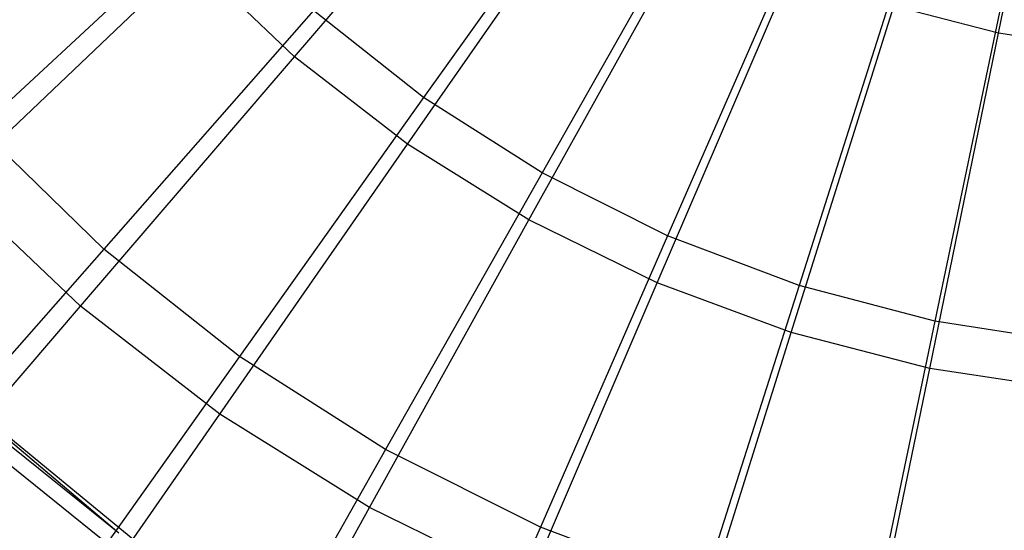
# Model space of a CAD drawing. Extents: x 0.1 to 16.1, y -7 to 7.
# Tile 17 of 108: x 7.088 to 7.906, y -1.283 to -0.859. Entities that reach past the tile are written whole.
import ezdxf

# ---------------------------------------------------------------- set-up
doc = ezdxf.new("R2010")
doc.units = 0
doc.header["$LTSCALE"] = 2.54
doc.layers.get('0').update_dxf_attribs({"color": 13, "linetype": 'CONTINUOUS'})

# ---------------------------------------------------------------- blocks, each defined once
blk = doc.blocks.new('DROPS_WOOD_C_PM_STL')
at = {"color": 0}
for p, q in [((7.90112, -0.87043, 2.286), (7.95996, -0.58411, 2.22278)), ((7.90112, -0.87043, 2.286), (7.95996, -0.58411, 2.22278)), ((7.31604, -0.88991, 2.37903), (7.50117, -0.67425, 2.286)), ((7.31604, -0.88991, 2.37903), (7.50117, -0.67425, 2.286)), ((7.58242, -0.69991, 2.38151), (7.42322, -0.92384, 2.47104)), ((7.58242, -0.69991, 2.38151), (7.42322, -0.92384, 2.47104)), ((7.40999, -0.96263, 2.37903), (7.57236, -0.72935, 2.286)), ((7.40999, -0.96263, 2.37903), (7.57236, -0.72935, 2.286)), ((7.65702, -0.74736, 2.38151), (7.52169, -0.98647, 2.47104)), ((7.65702, -0.74736, 2.38151), (7.52169, -0.98647, 2.47104)), ((7.24814, -0.76996, 2.47104), (7.05436, -0.94931, 2.58844)), ((7.24814, -0.76996, 2.47104), (7.05436, -0.94931, 2.58844)), ((7.51081, -1.02548, 2.37903), (7.64875, -0.77697, 2.286)), ((7.51081, -1.02548, 2.37903), (7.64875, -0.77697, 2.286)), ((7.73611, -0.78689, 2.38151), (7.62608, -1.03865, 2.47104)), ((7.73611, -0.78689, 2.38151), (7.62608, -1.03865, 2.47104)), ((7.03198, -0.99622, 2.50087), (7.22993, -0.80805, 2.37903)), ((7.03198, -0.99622, 2.50087), (7.22993, -0.80805, 2.37903)), ((7.31604, -0.88991, 2.37903), (7.22993, -0.80805, 2.37903)), ((7.31604, -0.88991, 2.37903), (7.22993, -0.80805, 2.37903)), ((7.61748, -1.0778, 2.37903), (7.72957, -0.81661, 2.286)), ((7.61748, -1.0778, 2.37903), (7.72957, -0.81661, 2.286)), ((7.81884, -0.81808, 2.38151), (7.73528, -1.07982, 2.47104)), ((7.81884, -0.81808, 2.38151), (7.73528, -1.07982, 2.47104)), ((7.90434, -0.8406, 2.38151), (7.84814, -1.10954, 2.47104)), ((7.90434, -0.8406, 2.38151), (7.84814, -1.10954, 2.47104)), ((7.72889, -1.11906, 2.37903), (7.81398, -0.84787, 2.286)), ((7.72889, -1.11906, 2.37903), (7.81398, -0.84787, 2.286)), ((7.90112, -0.87043, 2.286), (7.81398, -0.84787, 2.286)), ((7.90112, -0.87043, 2.286), (7.81398, -0.84787, 2.286)), ((7.33171, -0.85141, 2.47104), (7.15741, -1.04974, 2.58844)), ((7.33171, -0.85141, 2.47104), (7.15741, -1.04974, 2.58844)), ((7.42322, -0.92384, 2.47104), (7.33171, -0.85141, 2.47104)), ((7.42322, -0.92384, 2.47104), (7.33171, -0.85141, 2.47104)), ((7.84391, -1.14884, 2.37903), (7.90112, -0.87043, 2.286)), ((7.84391, -1.14884, 2.37903), (7.90112, -0.87043, 2.286)), ((7.9901, -0.88407, 2.286), (7.90112, -0.87043, 2.286)), ((7.9901, -0.88407, 2.286), (7.90112, -0.87043, 2.286)), ((7.13814, -1.09714, 2.50087), (7.31604, -0.88991, 2.37903)), ((7.13814, -1.09714, 2.50087), (7.31604, -0.88991, 2.37903)), ((7.40999, -0.96263, 2.37903), (7.31604, -0.88991, 2.37903)), ((7.40999, -0.96263, 2.37903), (7.31604, -0.88991, 2.37903)), ((7.42322, -0.92384, 2.47104), (7.27023, -1.13904, 2.58844)), ((7.42322, -0.92384, 2.47104), (7.27023, -1.13904, 2.58844)), ((7.52169, -0.98647, 2.47104), (7.42322, -0.92384, 2.47104)), ((7.52169, -0.98647, 2.47104), (7.42322, -0.92384, 2.47104)), ((7.15741, -1.04974, 2.58844), (7.05436, -0.94931, 2.58844)), ((7.15741, -1.04974, 2.58844), (7.05436, -0.94931, 2.58844)), ((7.25397, -1.18679, 2.50087), (7.40999, -0.96263, 2.37903)), ((7.25397, -1.18679, 2.50087), (7.40999, -0.96263, 2.37903)), ((7.51081, -1.02548, 2.37903), (7.40999, -0.96263, 2.37903)), ((7.51081, -1.02548, 2.37903), (7.40999, -0.96263, 2.37903)), ((7.52169, -0.98647, 2.47104), (7.39164, -1.21626, 2.58844)), ((7.52169, -0.98647, 2.47104), (7.39164, -1.21626, 2.58844)), ((7.62608, -1.03865, 2.47104), (7.52169, -0.98647, 2.47104)), ((7.62608, -1.03865, 2.47104), (7.52169, -0.98647, 2.47104)), ((7.13814, -1.09714, 2.50087), (7.03198, -0.99622, 2.50087)), ((7.13814, -1.09714, 2.50087), (7.03198, -0.99622, 2.50087)), ((7.37827, -1.26427, 2.50087), (7.51081, -1.02548, 2.37903)), ((7.37827, -1.26427, 2.50087), (7.51081, -1.02548, 2.37903)), ((7.61748, -1.0778, 2.37903), (7.51081, -1.02548, 2.37903)), ((7.61748, -1.0778, 2.37903), (7.51081, -1.02548, 2.37903)), ((7.62608, -1.03865, 2.47104), (7.52035, -1.28059, 2.58844)), ((7.62608, -1.03865, 2.47104), (7.52035, -1.28059, 2.58844)), ((7.73528, -1.07982, 2.47104), (7.62608, -1.03865, 2.47104)), ((7.73528, -1.07982, 2.47104), (7.62608, -1.03865, 2.47104)), ((7.15741, -1.04974, 2.58844), (6.99203, -1.23791, 2.73246)), ((7.15741, -1.04974, 2.58844), (6.99203, -1.23791, 2.73246)), ((7.27023, -1.13904, 2.58844), (7.15741, -1.04974, 2.58844)), ((7.27023, -1.13904, 2.58844), (7.15741, -1.04974, 2.58844)), ((7.50978, -1.32878, 2.50087), (7.61748, -1.0778, 2.37903)), ((7.50978, -1.32878, 2.50087), (7.61748, -1.0778, 2.37903)), ((7.72889, -1.11906, 2.37903), (7.61748, -1.0778, 2.37903)), ((7.72889, -1.11906, 2.37903), (7.61748, -1.0778, 2.37903)), ((7.73528, -1.07982, 2.47104), (7.65499, -1.33135, 2.58844)), ((7.73528, -1.07982, 2.47104), (7.65499, -1.33135, 2.58844)), ((7.84814, -1.10954, 2.47104), (7.73528, -1.07982, 2.47104)), ((7.84814, -1.10954, 2.47104), (7.73528, -1.07982, 2.47104)), ((6.96937, -1.29372, 2.65023), (7.13814, -1.09714, 2.50087)), ((6.96937, -1.29372, 2.65023), (7.13814, -1.09714, 2.50087)), ((7.25397, -1.18679, 2.50087), (7.13814, -1.09714, 2.50087)), ((7.25397, -1.18679, 2.50087), (7.13814, -1.09714, 2.50087)), ((7.84814, -1.10954, 2.47104), (7.79413, -1.36799, 2.58844)), ((7.84814, -1.10954, 2.47104), (7.79413, -1.36799, 2.58844)), ((7.96345, -1.1275, 2.47104), (7.84814, -1.10954, 2.47104)), ((7.96345, -1.1275, 2.47104), (7.84814, -1.10954, 2.47104)), ((6.96631, -1.11369, 10.06814), (7.17001, -1.28551, 8.95559)), ((6.96631, -1.11369, 10.06814), (7.17001, -1.28551, 8.95559)), ((6.96631, -1.11369, 10.06814), (7.20498, -1.30956, 10.06814)), ((6.96631, -1.11369, 10.06814), (7.20498, -1.30956, 10.06814)), ((7.64713, -1.37965, 2.50087), (7.72889, -1.11906, 2.37903)), ((7.64713, -1.37965, 2.50087), (7.72889, -1.11906, 2.37903)), ((7.84391, -1.14884, 2.37903), (7.72889, -1.11906, 2.37903)), ((7.84391, -1.14884, 2.37903), (7.72889, -1.11906, 2.37903)), ((7.27023, -1.13904, 2.58844), (7.12508, -1.34321, 2.73246)), ((7.27023, -1.13904, 2.58844), (7.12508, -1.34321, 2.73246)), ((7.39164, -1.21626, 2.58844), (7.27023, -1.13904, 2.58844)), ((7.39164, -1.21626, 2.58844), (7.27023, -1.13904, 2.58844)), ((7.78893, -1.41636, 2.50087), (7.84391, -1.14884, 2.37903)), ((7.78893, -1.41636, 2.50087), (7.84391, -1.14884, 2.37903)), ((7.96134, -1.16683, 2.37903), (7.84391, -1.14884, 2.37903)), ((7.96134, -1.16683, 2.37903), (7.84391, -1.14884, 2.37903)), ((7.01893, -1.16394, 8.95559), (7.17001, -1.28551, 8.95559)), ((7.01893, -1.16394, 8.95559), (7.17001, -1.28551, 8.95559)), ((7.1625, -1.29611, 8.71692), (7.01018, -1.17353, 8.71692)), ((7.1625, -1.29611, 8.71692), (7.01018, -1.17353, 8.71692)), ((7.10596, -1.39945, 2.65023), (7.25397, -1.18679, 2.50087)), ((7.10596, -1.39945, 2.65023), (7.25397, -1.18679, 2.50087)), ((7.37827, -1.26427, 2.50087), (7.25397, -1.18679, 2.50087)), ((7.37827, -1.26427, 2.50087), (7.25397, -1.18679, 2.50087)), ((7.39164, -1.21626, 2.58844), (7.26825, -1.43428, 2.73246)), ((7.39164, -1.21626, 2.58844), (7.26825, -1.43428, 2.73246)), ((7.52035, -1.28059, 2.58844), (7.39164, -1.21626, 2.58844)), ((7.52035, -1.28059, 2.58844), (7.39164, -1.21626, 2.58844)), ((7.25253, -1.49081, 2.65023), (7.37827, -1.26427, 2.50087)), ((7.25253, -1.49081, 2.65023), (7.37827, -1.26427, 2.50087)), ((7.50978, -1.32878, 2.50087), (7.37827, -1.26427, 2.50087)), ((7.50978, -1.32878, 2.50087), (7.37827, -1.26427, 2.50087)), ((7.52035, -1.28059, 2.58844), (7.42003, -1.51014, 2.73246)), ((7.52035, -1.28059, 2.58844), (7.42003, -1.51014, 2.73246)), ((7.65499, -1.33135, 2.58844), (7.52035, -1.28059, 2.58844)), ((7.65499, -1.33135, 2.58844), (7.52035, -1.28059, 2.58844))]:
    blk.add_line(p, q, dxfattribs=at)

msp = doc.modelspace()

# ---------------------------------------------------------------- block references
at = {"color": 0}
msp.add_blockref('DROPS_WOOD_C_PM_STL', (0, 0), dxfattribs=at)

doc.saveas('drawing.dxf')
